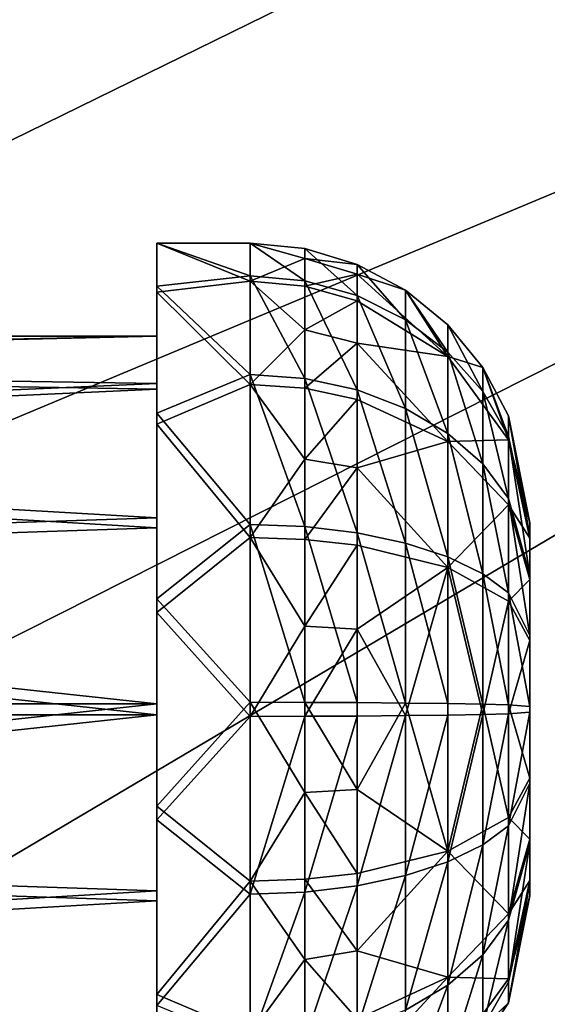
# Model space of a CAD drawing. Header units: metres. Extents: x 0 to 1004, y -708 to 0.
# Tile 58 of 118: x 271 to 300, y -163 to -110. Entities that reach past the tile are written whole.
import ezdxf

# ---------------------------------------------------------------- set-up
doc = ezdxf.new("R2010")
doc.units = ezdxf.units.M

msp = doc.modelspace()

# ---------------------------------------------------------------- linework, layer by layer
at = {"layer": 'top0123419'}
for points in [[(278.833527, -124.170227, 1816.987549), (278.833527, -121.858116, 1806.10437), (278.833527, -126.857552, 1806.179688)], [(278.833527, -121.858116, 1806.10437), (278.833527, -124.497009, 1795.295776), (278.833527, -126.857552, 1806.179688)], [(283.833527, -121.858116, 1806.10437), (283.833527, -123.905029, 1796.567017), (278.833527, -121.858116, 1806.10437)], [(283.833527, -123.905029, 1796.567017), (278.833527, -124.497009, 1795.295776), (278.833527, -121.858116, 1806.10437)], [(283.833527, -121.858116, 1806.10437), (278.833527, -121.858116, 1806.10437), (283.833527, -123.616806, 1815.698975)], [(278.833527, -121.858116, 1806.10437), (278.833527, -124.170227, 1816.987549), (283.833527, -123.616806, 1815.698975)], [(286.759857, -122.146309, 1806.108643), (283.833527, -121.858116, 1806.10437), (286.759857, -123.884712, 1815.592773)], [(283.833527, -121.858116, 1806.10437), (283.833527, -123.616806, 1815.698975), (286.759857, -123.884712, 1815.592773)], [(283.833527, -123.905029, 1796.567017), (283.833527, -121.858116, 1806.10437), (286.759857, -122.693703, 1801.29541)], [(286.759857, -122.693703, 1801.29541), (283.833527, -121.858116, 1806.10437), (286.759857, -122.146309, 1806.108643)], [(289.573761, -122.999794, 1806.121582), (286.759857, -122.146309, 1806.108643), (289.573761, -124.678154, 1815.277954)], [(286.759857, -122.146309, 1806.108643), (286.759857, -123.884712, 1815.592773), (289.573761, -124.678154, 1815.277954)], [(286.759857, -122.146309, 1806.108643), (289.573761, -122.999794, 1806.121582), (286.759857, -122.693703, 1801.29541)], [(286.759857, -124.169617, 1796.681274), (283.833527, -123.905029, 1796.567017), (286.759857, -122.693703, 1801.29541)], [(289.573761, -122.999794, 1806.121582), (289.573761, -123.52829, 1801.474487), (286.759857, -122.693703, 1801.29541)], [(286.759857, -122.693703, 1801.29541), (289.573761, -123.52829, 1801.474487), (286.759857, -124.169617, 1796.681274)], [(292.167053, -124.385788, 1806.142456), (289.573761, -122.999794, 1806.121582), (292.167053, -125.966637, 1814.766846)], [(289.573761, -122.999794, 1806.121582), (289.573761, -124.678154, 1815.277954), (292.167053, -125.966637, 1814.766846)], [(289.573761, -123.52829, 1801.474487), (289.573761, -122.999794, 1806.121582), (292.167053, -124.385788, 1806.142456)], [(283.833527, -123.616806, 1815.698975), (278.833527, -124.170227, 1816.987549), (283.833527, -128.91333, 1823.890259)], [(283.833527, -123.905029, 1796.567017), (283.833527, -129.445908, 1788.53894), (278.833527, -124.497009, 1795.295776)], [(286.759857, -123.884712, 1815.592773), (283.833527, -123.616806, 1815.698975), (286.759857, -129.120178, 1823.689575)], [(283.833527, -123.616806, 1815.698975), (283.833527, -128.91333, 1823.890259), (286.759857, -129.120178, 1823.689575)], [(283.833527, -129.445908, 1788.53894), (283.833527, -123.905029, 1796.567017), (286.759857, -126.517326, 1792.443848)], [(283.833527, -123.905029, 1796.567017), (286.759857, -124.169617, 1796.681274), (286.759857, -126.517326, 1792.443848)], [(286.759857, -124.169617, 1796.681274), (289.573761, -123.52829, 1801.474487), (289.573761, -124.953217, 1797.019775)], [(289.573761, -124.678154, 1815.277954), (286.759857, -123.884712, 1815.592773), (289.573761, -129.732788, 1823.095215)], [(286.759857, -123.884712, 1815.592773), (286.759857, -129.120178, 1823.689575), (289.573761, -129.732788, 1823.095215)], [(289.573761, -124.953217, 1797.019775), (289.573761, -123.52829, 1801.474487), (294.440125, -127.93821, 1798.309204)], [(294.440125, -127.93821, 1798.309204), (289.573761, -123.52829, 1801.474487), (292.167053, -124.385788, 1806.142456)], [(278.833527, -130.975388, 1825.789673), (278.833527, -124.170227, 1816.987549), (278.833527, -129.386108, 1816.218872)], [(278.833527, -129.386108, 1816.218872), (278.833527, -124.170227, 1816.987549), (278.833527, -126.857552, 1806.179688)], [(278.833527, -124.170227, 1816.987549), (278.833527, -130.975388, 1825.789673), (283.833527, -128.91333, 1823.890259)], [(278.833527, -126.857552, 1806.179688), (278.833527, -124.497009, 1795.295776), (278.833527, -129.687378, 1796.221191)], [(278.833527, -124.497009, 1795.295776), (278.833527, -131.56424, 1786.702515), (278.833527, -129.687378, 1796.221191)], [(283.833527, -129.445908, 1788.53894), (278.833527, -131.56424, 1786.702515), (278.833527, -124.497009, 1795.295776)], [(286.759857, -126.517326, 1792.443848), (286.759857, -124.169617, 1796.681274), (289.573761, -124.953217, 1797.019775)], [(294.440125, -126.251022, 1806.170532), (292.167053, -124.385788, 1806.142456), (294.440125, -127.700638, 1814.079102)], [(292.167053, -124.385788, 1806.142456), (292.167053, -125.966637, 1814.766846), (294.440125, -127.700638, 1814.079102)], [(292.167053, -124.385788, 1806.142456), (294.440125, -126.251022, 1806.170532), (294.440125, -127.93821, 1798.309204)], [(286.759857, -126.517326, 1792.443848), (289.573761, -124.953217, 1797.019775), (289.573761, -127.219833, 1792.928711)], [(292.167053, -125.966637, 1814.766846), (289.573761, -124.678154, 1815.277954), (292.167053, -130.727585, 1822.129883)], [(289.573761, -124.678154, 1815.277954), (289.573761, -129.732788, 1823.095215), (292.167053, -130.727585, 1822.129883)], [(289.573761, -127.219833, 1792.928711), (289.573761, -124.953217, 1797.019775), (294.440125, -127.93821, 1798.309204)], [(294.440125, -127.700638, 1814.079102), (292.167053, -125.966637, 1814.766846), (294.440125, -132.066376, 1820.830811)], [(292.167053, -125.966637, 1814.766846), (292.167053, -130.727585, 1822.129883), (294.440125, -132.066376, 1820.830811)], [(283.833527, -129.445908, 1788.53894), (286.759857, -126.517326, 1792.443848), (286.759857, -129.646622, 1788.74585)], [(286.759857, -129.646622, 1788.74585), (286.759857, -126.517326, 1792.443848), (289.573761, -127.219833, 1792.928711)], [(296.305573, -128.523804, 1806.204712), (294.440125, -126.251022, 1806.170532), (296.305573, -129.813522, 1813.240967)], [(294.440125, -126.251022, 1806.170532), (294.440125, -127.700638, 1814.079102), (296.305573, -129.813522, 1813.240967)], [(294.440125, -126.251022, 1806.170532), (296.305573, -128.523804, 1806.204712), (294.440125, -127.93821, 1798.309204)], [(208.330994, -126.857552, 1806.179688), (208.330994, -128.264648, 1813.855347), (278.833527, -126.857552, 1806.179688)], [(208.330994, -128.264648, 1813.855347), (278.833527, -129.386108, 1816.218872), (278.833527, -126.857552, 1806.179688)], [(208.330994, -126.857552, 1806.179688), (278.833527, -126.857552, 1806.179688), (208.330994, -128.495087, 1798.549805)], [(278.833527, -126.857552, 1806.179688), (278.833527, -129.687378, 1796.221191), (208.330994, -128.495087, 1798.549805)], [(286.759857, -129.646622, 1788.74585), (289.573761, -127.219833, 1792.928711), (289.573761, -130.241028, 1789.358398)], [(289.573761, -127.219833, 1792.928711), (294.440125, -127.93821, 1798.309204), (294.440125, -132.505356, 1791.692017)], [(289.573761, -127.219833, 1792.928711), (294.440125, -132.505356, 1791.692017), (289.573761, -130.241028, 1789.358398)], [(296.305573, -129.813522, 1813.240967), (294.440125, -127.700638, 1814.079102), (296.305573, -133.697693, 1819.247925)], [(294.440125, -127.700638, 1814.079102), (294.440125, -132.066376, 1820.830811), (296.305573, -133.697693, 1819.247925)], [(294.440125, -127.93821, 1798.309204), (296.305573, -128.523804, 1806.204712), (297.691711, -132.405579, 1800.239014)], [(294.440125, -127.93821, 1798.309204), (297.691711, -132.405579, 1800.239014), (294.440125, -132.505356, 1791.692017)], [(208.330994, -128.264648, 1813.855347), (208.330994, -132.501816, 1820.408325), (278.833527, -129.386108, 1816.218872)], [(208.330994, -128.495087, 1798.549805), (278.833527, -129.687378, 1796.221191), (208.330994, -132.927811, 1792.127441)], [(297.691711, -131.116821, 1806.243774), (296.305573, -128.523804, 1806.204712), (297.691711, -132.224106, 1812.284668)], [(296.305573, -128.523804, 1806.204712), (296.305573, -129.813522, 1813.240967), (297.691711, -132.224106, 1812.284668)], [(296.305573, -128.523804, 1806.204712), (297.691711, -131.116821, 1806.243774), (297.691711, -132.405579, 1800.239014)], [(283.833527, -128.91333, 1823.890259), (278.833527, -130.975388, 1825.789673), (283.833527, -136.94136, 1829.431152)], [(286.759857, -137.055664, 1829.166626), (283.833527, -128.91333, 1823.890259), (283.833527, -136.94136, 1829.431152)], [(286.759857, -129.120178, 1823.689575), (283.833527, -128.91333, 1823.890259), (286.759857, -137.055664, 1829.166626)], [(289.573761, -129.732788, 1823.095215), (286.759857, -129.120178, 1823.689575), (289.573761, -137.39415, 1828.382935)], [(286.759857, -129.120178, 1823.689575), (286.759857, -137.055664, 1829.166626), (289.573761, -137.39415, 1828.382935)], [(208.330994, -132.501816, 1820.408325), (278.833527, -136.59552, 1823.648804), (278.833527, -129.386108, 1816.218872)], [(278.833527, -129.687378, 1796.221191), (278.833527, -137.117325, 1789.011719), (208.330994, -132.927811, 1792.127441)], [(278.833527, -136.59552, 1823.648804), (278.833527, -130.975388, 1825.789673), (278.833527, -129.386108, 1816.218872)], [(283.833527, -129.445908, 1788.53894), (283.833527, -137.637207, 1783.242432), (278.833527, -131.56424, 1786.702515)], [(278.833527, -129.687378, 1796.221191), (278.833527, -131.56424, 1786.702515), (278.833527, -137.117325, 1789.011719)], [(283.833527, -137.637207, 1783.242432), (283.833527, -129.445908, 1788.53894), (286.759857, -133.437225, 1785.72937)], [(286.759857, -133.437225, 1785.72937), (283.833527, -129.445908, 1788.53894), (286.759857, -129.646622, 1788.74585)], [(286.759857, -129.646622, 1788.74585), (289.573761, -130.241028, 1789.358398), (286.759857, -133.437225, 1785.72937)], [(292.167053, -130.727585, 1822.129883), (289.573761, -129.732788, 1823.095215), (292.167053, -137.943848, 1827.110474)], [(289.573761, -129.732788, 1823.095215), (289.573761, -137.39415, 1828.382935), (292.167053, -137.943848, 1827.110474)], [(297.691711, -132.224106, 1812.284668), (296.305573, -129.813522, 1813.240967), (297.691711, -135.558853, 1817.442017)], [(296.305573, -129.813522, 1813.240967), (296.305573, -133.697693, 1819.247925), (297.691711, -135.558853, 1817.442017)], [(289.573761, -130.241028, 1789.358398), (289.573761, -133.900696, 1786.446167), (286.759857, -133.437225, 1785.72937)], [(289.573761, -130.241028, 1789.358398), (294.440125, -132.505356, 1791.692017), (289.573761, -133.900696, 1786.446167)], [(294.440125, -132.066376, 1820.830811), (292.167053, -130.727585, 1822.129883), (294.440125, -138.683594, 1825.397949)], [(292.167053, -130.727585, 1822.129883), (292.167053, -137.943848, 1827.110474), (294.440125, -138.683594, 1825.397949)], [(278.833527, -140.925751, 1830.767578), (278.833527, -130.975388, 1825.789673), (278.833527, -136.59552, 1823.648804)], [(278.833527, -130.975388, 1825.789673), (278.833527, -140.925751, 1830.767578), (283.833527, -136.94136, 1829.431152)], [(298.833527, -136.856415, 1806.330322), (297.691711, -131.116821, 1806.243774), (298.833527, -137.559891, 1810.168213)], [(297.691711, -131.116821, 1806.243774), (297.691711, -132.224106, 1812.284668), (298.833527, -137.559891, 1810.168213)], [(297.691711, -131.116821, 1806.243774), (298.833527, -136.856415, 1806.330322), (297.691711, -132.405579, 1800.239014)], [(278.833527, -131.56424, 1786.702515), (278.833527, -141.660034, 1782.026733), (278.833527, -137.117325, 1789.011719)], [(283.833527, -137.637207, 1783.242432), (278.833527, -141.660034, 1782.026733), (278.833527, -131.56424, 1786.702515)], [(296.305573, -133.697693, 1819.247925), (294.440125, -132.066376, 1820.830811), (296.305573, -139.584991, 1823.311279)], [(294.440125, -132.066376, 1820.830811), (294.440125, -138.683594, 1825.397949), (296.305573, -139.584991, 1823.311279)], [(297.691711, -132.405579, 1800.239014), (297.691711, -135.894165, 1795.184448), (294.440125, -132.505356, 1791.692017)], [(298.833527, -137.559891, 1810.168213), (297.691711, -132.224106, 1812.284668), (298.833527, -139.678497, 1813.444702)], [(297.691711, -132.224106, 1812.284668), (297.691711, -135.558853, 1817.442017), (298.833527, -139.678497, 1813.444702)], [(298.833527, -136.856415, 1806.330322), (298.833527, -137.675186, 1802.515381), (297.691711, -132.405579, 1800.239014)], [(297.691711, -132.405579, 1800.239014), (298.833527, -137.675186, 1802.515381), (297.691711, -135.894165, 1795.184448)], [(208.330994, -132.501816, 1820.408325), (208.330994, -138.924194, 1824.841064), (278.833527, -136.59552, 1823.648804)], [(208.330994, -132.927811, 1792.127441), (278.833527, -137.117325, 1789.011719), (208.330994, -139.480835, 1787.890137)], [(294.440125, -132.505356, 1791.692017), (294.440125, -139.257156, 1787.326294), (289.573761, -133.900696, 1786.446167)], [(297.691711, -135.894165, 1795.184448), (294.440125, -139.257156, 1787.326294), (294.440125, -132.505356, 1791.692017)], [(286.759857, -137.743469, 1783.510376), (283.833527, -137.637207, 1783.242432), (286.759857, -133.437225, 1785.72937)], [(286.759857, -133.437225, 1785.72937), (289.573761, -133.900696, 1786.446167), (286.759857, -137.743469, 1783.510376)], [(289.573761, -133.900696, 1786.446167), (289.573761, -138.058212, 1784.303833), (286.759857, -137.743469, 1783.510376)], [(294.440125, -139.257156, 1787.326294), (289.573761, -138.058212, 1784.303833), (289.573761, -133.900696, 1786.446167)], [(297.691711, -135.558853, 1817.442017), (296.305573, -133.697693, 1819.247925), (297.691711, -140.613373, 1820.930664)], [(296.305573, -133.697693, 1819.247925), (296.305573, -139.584991, 1823.311279), (297.691711, -140.613373, 1820.930664)], [(298.833527, -139.678497, 1813.444702), (297.691711, -135.558853, 1817.442017), (298.833527, -142.889709, 1815.661011)], [(297.691711, -135.558853, 1817.442017), (297.691711, -140.613373, 1820.930664), (298.833527, -142.889709, 1815.661011)], [(297.691711, -135.894165, 1795.184448), (297.691711, -141.051483, 1791.849731), (294.440125, -139.257156, 1787.326294)], [(298.833527, -137.675186, 1802.515381), (298.833527, -139.891525, 1799.304199), (297.691711, -135.894165, 1795.184448)], [(297.691711, -135.894165, 1795.184448), (298.833527, -139.891525, 1799.304199), (297.691711, -141.051483, 1791.849731)], [(208.330994, -138.924194, 1824.841064), (278.833527, -146.554016, 1826.478638), (278.833527, -136.59552, 1823.648804)], [(278.833527, -146.554016, 1826.478638), (278.833527, -140.925751, 1830.767578), (278.833527, -136.59552, 1823.648804)], [(278.833527, -137.117325, 1789.011719), (278.833527, -147.156555, 1786.483154), (208.330994, -139.480835, 1787.890137)], [(283.833527, -136.94136, 1829.431152), (278.833527, -140.925751, 1830.767578), (283.833527, -146.478699, 1831.478027)], [(278.833527, -137.117325, 1789.011719), (278.833527, -141.660034, 1782.026733), (278.833527, -147.156555, 1786.483154)], [(286.759857, -146.483047, 1831.189941), (286.759857, -137.055664, 1829.166626), (283.833527, -136.94136, 1829.431152)], [(283.833527, -136.94136, 1829.431152), (283.833527, -146.478699, 1831.478027), (286.759857, -146.483047, 1831.189941)], [(289.573761, -146.495895, 1830.336426), (286.759857, -137.055664, 1829.166626), (286.759857, -146.483047, 1831.189941)], [(289.573761, -137.39415, 1828.382935), (286.759857, -137.055664, 1829.166626), (289.573761, -146.495895, 1830.336426)], [(298.833527, -137.559891, 1810.168213), (298.833527, -156.854141, 1806.631592), (298.833527, -136.856415, 1806.330322)], [(298.833527, -156.854141, 1806.631592), (298.833527, -156.150681, 1802.793701), (298.833527, -136.856415, 1806.330322)], [(298.833527, -136.856415, 1806.330322), (298.833527, -156.150681, 1802.793701), (298.833527, -137.675186, 1802.515381)], [(283.833527, -137.637207, 1783.242432), (283.833527, -147.231873, 1781.483765), (278.833527, -141.660034, 1782.026733)], [(286.759857, -142.399887, 1782.174072), (283.833527, -137.637207, 1783.242432), (286.759857, -137.743469, 1783.510376)], [(286.759857, -142.399887, 1782.174072), (283.833527, -147.231873, 1781.483765), (283.833527, -137.637207, 1783.242432)], [(289.573761, -138.058212, 1784.303833), (286.759857, -142.399887, 1782.174072), (286.759857, -137.743469, 1783.510376)], [(292.167053, -137.943848, 1827.110474), (289.573761, -137.39415, 1828.382935), (292.167053, -146.516785, 1828.950439)], [(289.573761, -137.39415, 1828.382935), (289.573761, -146.495895, 1830.336426), (292.167053, -146.516785, 1828.950439)], [(298.833527, -139.678497, 1813.444702), (298.833527, -156.035385, 1810.446533), (298.833527, -137.559891, 1810.168213)], [(298.833527, -156.035385, 1810.446533), (298.833527, -156.854141, 1806.631592), (298.833527, -137.559891, 1810.168213)], [(298.833527, -156.150681, 1802.793701), (298.833527, -154.032059, 1799.517212), (298.833527, -137.675186, 1802.515381)], [(298.833527, -137.675186, 1802.515381), (298.833527, -154.032059, 1799.517212), (298.833527, -139.891525, 1799.304199)], [(289.573761, -142.553787, 1783.013672), (286.759857, -142.399887, 1782.174072), (289.573761, -138.058212, 1784.303833)], [(294.440125, -139.257156, 1787.326294), (289.573761, -142.553787, 1783.013672), (289.573761, -138.058212, 1784.303833)], [(294.440125, -138.683594, 1825.397949), (292.167053, -137.943848, 1827.110474), (294.440125, -146.544876, 1827.085205)], [(292.167053, -137.943848, 1827.110474), (292.167053, -146.516785, 1828.950439), (294.440125, -146.544876, 1827.085205)], [(296.305573, -139.584991, 1823.311279), (294.440125, -138.683594, 1825.397949), (296.305573, -146.579117, 1824.812378)], [(294.440125, -138.683594, 1825.397949), (294.440125, -146.544876, 1827.085205), (296.305573, -146.579117, 1824.812378)], [(208.330994, -138.924194, 1824.841064), (208.330994, -146.554031, 1826.478638), (278.833527, -146.554016, 1826.478638)], [(292.167053, -147.193787, 1784.011475), (289.573761, -142.553787, 1783.013672), (294.440125, -139.257156, 1787.326294)], [(294.440125, -147.165695, 1785.876709), (292.167053, -147.193787, 1784.011475), (294.440125, -139.257156, 1787.326294)], [(294.440125, -147.165695, 1785.876709), (294.440125, -139.257156, 1787.326294), (296.305573, -147.131454, 1788.149414)], [(294.440125, -139.257156, 1787.326294), (297.691711, -141.051483, 1791.849731), (296.305573, -147.131454, 1788.149414)], [(208.330994, -139.480835, 1787.890137), (278.833527, -147.156555, 1786.483154), (208.330994, -147.156555, 1786.483276)], [(297.691711, -140.613373, 1820.930664), (296.305573, -139.584991, 1823.311279), (297.691711, -146.618179, 1822.21936)], [(296.305573, -139.584991, 1823.311279), (296.305573, -146.579117, 1824.812378), (297.691711, -146.618179, 1822.21936)], [(298.833527, -142.889709, 1815.661011), (298.833527, -153.819031, 1813.657715), (298.833527, -139.678497, 1813.444702)], [(298.833527, -153.819031, 1813.657715), (298.833527, -156.035385, 1810.446533), (298.833527, -139.678497, 1813.444702)], [(298.833527, -139.891525, 1799.304199), (298.833527, -143.168045, 1797.185547), (297.691711, -141.051483, 1791.849731)], [(298.833527, -154.032059, 1799.517212), (298.833527, -150.820847, 1797.300781), (298.833527, -139.891525, 1799.304199)], [(298.833527, -139.891525, 1799.304199), (298.833527, -150.820847, 1797.300781), (298.833527, -143.168045, 1797.185547)], [(278.833527, -152.050537, 1830.935181), (278.833527, -140.925751, 1830.767578), (278.833527, -146.554016, 1826.478638)], [(278.833527, -140.925751, 1830.767578), (278.833527, -152.050537, 1830.935181), (283.833527, -146.478699, 1831.478027)], [(298.833527, -142.889709, 1815.661011), (297.691711, -140.613373, 1820.930664), (298.833527, -146.704651, 1816.479736)], [(297.691711, -140.613373, 1820.930664), (297.691711, -146.618179, 1822.21936), (298.833527, -146.704651, 1816.479736)], [(296.305573, -147.131454, 1788.149414), (297.691711, -141.051483, 1791.849731), (297.691711, -147.092392, 1790.742432)], [(297.691711, -141.051483, 1791.849731), (298.833527, -143.168045, 1797.185547), (297.691711, -147.092392, 1790.742432)], [(278.833527, -141.660034, 1782.026733), (278.833527, -152.784821, 1782.194336), (278.833527, -147.156555, 1786.483154)], [(283.833527, -147.231873, 1781.483765), (278.833527, -152.784821, 1782.194336), (278.833527, -141.660034, 1782.026733)], [(286.759857, -147.227524, 1781.771973), (283.833527, -147.231873, 1781.483765), (286.759857, -142.399887, 1782.174072)], [(289.573761, -142.553787, 1783.013672), (286.759857, -147.227524, 1781.771973), (286.759857, -142.399887, 1782.174072)], [(289.573761, -147.214676, 1782.625488), (286.759857, -147.227524, 1781.771973), (289.573761, -142.553787, 1783.013672)], [(292.167053, -147.193787, 1784.011475), (289.573761, -147.214676, 1782.625488), (289.573761, -142.553787, 1783.013672)], [(298.833527, -146.704651, 1816.479736), (298.833527, -150.542511, 1815.776367), (298.833527, -142.889709, 1815.661011)], [(298.833527, -150.542511, 1815.776367), (298.833527, -153.819031, 1813.657715), (298.833527, -142.889709, 1815.661011)], [(298.833527, -143.168045, 1797.185547), (298.833527, -147.00592, 1796.482056), (297.691711, -147.092392, 1790.742432)], [(298.833527, -150.820847, 1797.300781), (298.833527, -147.00592, 1796.482056), (298.833527, -143.168045, 1797.185547)], [(208.330994, -146.554031, 1826.478638), (208.330994, -154.229721, 1825.071655), (278.833527, -146.554016, 1826.478638)], [(278.833527, -146.554016, 1826.478638), (208.330994, -154.229721, 1825.071655), (278.833527, -156.593246, 1823.950073)], [(283.833527, -146.478699, 1831.478027), (278.833527, -152.050537, 1830.935181), (283.833527, -156.073364, 1829.71936)], [(278.833527, -156.593246, 1823.950073), (278.833527, -152.050537, 1830.935181), (278.833527, -146.554016, 1826.478638)], [(283.833527, -146.478699, 1831.478027), (286.759857, -151.310669, 1830.78772), (286.759857, -146.483047, 1831.189941)], [(283.833527, -146.478699, 1831.478027), (283.833527, -156.073364, 1829.71936), (286.759857, -151.310669, 1830.78772)], [(289.573761, -151.156784, 1829.94812), (289.573761, -146.495895, 1830.336426), (286.759857, -146.483047, 1831.189941)], [(286.759857, -146.483047, 1831.189941), (286.759857, -151.310669, 1830.78772), (289.573761, -151.156784, 1829.94812)], [(292.167053, -146.516785, 1828.950439), (289.573761, -146.495895, 1830.336426), (289.573761, -151.156784, 1829.94812)], [(294.440125, -154.453415, 1825.63562), (292.167053, -146.516785, 1828.950439), (289.573761, -151.156784, 1829.94812)], [(294.440125, -146.544876, 1827.085205), (292.167053, -146.516785, 1828.950439), (294.440125, -154.453415, 1825.63562)], [(296.305573, -146.579117, 1824.812378), (294.440125, -146.544876, 1827.085205), (294.440125, -154.453415, 1825.63562)], [(296.305573, -146.579117, 1824.812378), (294.440125, -154.453415, 1825.63562), (297.691711, -152.659073, 1821.112061)], [(297.691711, -146.618179, 1822.21936), (296.305573, -146.579117, 1824.812378), (297.691711, -152.659073, 1821.112061)], [(298.833527, -146.704651, 1816.479736), (297.691711, -146.618179, 1822.21936), (298.833527, -150.542511, 1815.776367)], [(297.691711, -146.618179, 1822.21936), (297.691711, -152.659073, 1821.112061), (298.833527, -150.542511, 1815.776367)], [(278.833527, -147.156555, 1786.483154), (208.330994, -154.786392, 1788.120728), (208.330994, -147.156555, 1786.483276)], [(278.833527, -147.156555, 1786.483154), (278.833527, -157.115051, 1789.312988), (208.330994, -154.786392, 1788.120728)], [(278.833527, -147.156555, 1786.483154), (278.833527, -152.784821, 1782.194336), (278.833527, -157.115051, 1789.312988)], [(283.833527, -147.231873, 1781.483765), (283.833527, -156.769196, 1783.53064), (278.833527, -152.784821, 1782.194336)], [(286.759857, -156.654907, 1783.795288), (283.833527, -156.769196, 1783.53064), (286.759857, -147.227524, 1781.771973)], [(283.833527, -156.769196, 1783.53064), (283.833527, -147.231873, 1781.483765), (286.759857, -147.227524, 1781.771973)], [(289.573761, -156.316406, 1784.578857), (286.759857, -156.654907, 1783.795288), (289.573761, -147.214676, 1782.625488)], [(286.759857, -156.654907, 1783.795288), (286.759857, -147.227524, 1781.771973), (289.573761, -147.214676, 1782.625488)], [(292.167053, -155.766724, 1785.851318), (289.573761, -156.316406, 1784.578857), (292.167053, -147.193787, 1784.011475)], [(289.573761, -156.316406, 1784.578857), (289.573761, -147.214676, 1782.625488), (292.167053, -147.193787, 1784.011475)], [(294.440125, -155.026978, 1787.563843), (292.167053, -155.766724, 1785.851318), (294.440125, -147.165695, 1785.876709)], [(292.167053, -155.766724, 1785.851318), (292.167053, -147.193787, 1784.011475), (294.440125, -147.165695, 1785.876709)], [(294.440125, -147.165695, 1785.876709), (296.305573, -147.131454, 1788.149414), (294.440125, -155.026978, 1787.563843)], [(296.305573, -147.131454, 1788.149414), (296.305573, -154.12558, 1789.650513), (294.440125, -155.026978, 1787.563843)], [(296.305573, -154.12558, 1789.650513), (297.691711, -147.092392, 1790.742432), (297.691711, -153.097183, 1792.03125)], [(296.305573, -147.131454, 1788.149414), (297.691711, -147.092392, 1790.742432), (296.305573, -154.12558, 1789.650513)], [(297.691711, -147.092392, 1790.742432), (298.833527, -147.00592, 1796.482056), (297.691711, -153.097183, 1792.03125)], [(298.833527, -147.00592, 1796.482056), (298.833527, -150.820847, 1797.300781), (297.691711, -153.097183, 1792.03125)], [(298.833527, -150.542511, 1815.776367), (297.691711, -152.659073, 1821.112061), (298.833527, -153.819031, 1813.657715)], [(297.691711, -153.097183, 1792.03125), (298.833527, -150.820847, 1797.300781), (297.691711, -158.151718, 1795.519775)], [(298.833527, -150.820847, 1797.300781), (298.833527, -154.032059, 1799.517212), (297.691711, -158.151718, 1795.519775)], [(283.833527, -156.073364, 1829.71936), (286.759857, -155.967087, 1829.451538), (286.759857, -151.310669, 1830.78772)], [(286.759857, -151.310669, 1830.78772), (289.573761, -155.652359, 1828.658081), (289.573761, -151.156784, 1829.94812)], [(286.759857, -151.310669, 1830.78772), (286.759857, -155.967087, 1829.451538), (289.573761, -155.652359, 1828.658081)], [(289.573761, -151.156784, 1829.94812), (289.573761, -155.652359, 1828.658081), (294.440125, -154.453415, 1825.63562)], [(278.833527, -162.146332, 1826.259277), (278.833527, -152.050537, 1830.935181), (278.833527, -156.593246, 1823.950073)], [(278.833527, -152.050537, 1830.935181), (278.833527, -162.146332, 1826.259277), (283.833527, -156.073364, 1829.71936)], [(278.833527, -152.784821, 1782.194336), (278.833527, -162.735184, 1787.172119), (278.833527, -157.115051, 1789.312988)], [(283.833527, -156.769196, 1783.53064), (278.833527, -162.735184, 1787.172119), (278.833527, -152.784821, 1782.194336)], [(297.691711, -152.659073, 1821.112061), (294.440125, -154.453415, 1825.63562), (297.691711, -157.816406, 1817.777344)], [(297.691711, -152.659073, 1821.112061), (297.691711, -157.816406, 1817.777344), (298.833527, -153.819031, 1813.657715)], [(296.305573, -160.012878, 1793.713867), (296.305573, -154.12558, 1789.650513), (297.691711, -153.097183, 1792.03125)], [(297.691711, -158.151718, 1795.519775), (296.305573, -160.012878, 1793.713867), (297.691711, -153.097183, 1792.03125)], [(294.440125, -155.026978, 1787.563843), (296.305573, -154.12558, 1789.650513), (294.440125, -161.64418, 1792.130981)], [(296.305573, -154.12558, 1789.650513), (296.305573, -160.012878, 1793.713867), (294.440125, -161.64418, 1792.130981)], [(298.833527, -153.819031, 1813.657715), (297.691711, -157.816406, 1817.777344), (298.833527, -156.035385, 1810.446533)], [(297.691711, -158.151718, 1795.519775), (298.833527, -154.032059, 1799.517212), (297.691711, -161.486465, 1800.677124)], [(298.833527, -154.032059, 1799.517212), (298.833527, -156.150681, 1802.793701), (297.691711, -161.486465, 1800.677124)], [(208.330994, -154.229721, 1825.071655), (208.330994, -160.782745, 1820.834473), (278.833527, -156.593246, 1823.950073)], [(289.573761, -155.652359, 1828.658081), (289.573761, -159.80986, 1826.515747), (294.440125, -154.453415, 1825.63562)], [(294.440125, -154.453415, 1825.63562), (289.573761, -159.80986, 1826.515747), (294.440125, -161.205215, 1821.269775)], [(294.440125, -154.453415, 1825.63562), (294.440125, -161.205215, 1821.269775), (297.691711, -157.816406, 1817.777344)], [(278.833527, -157.115051, 1789.312988), (208.330994, -161.208817, 1792.553467), (208.330994, -154.786392, 1788.120728)], [(294.440125, -161.64418, 1792.130981), (292.167053, -162.982971, 1790.831909), (294.440125, -155.026978, 1787.563843)], [(292.167053, -162.982971, 1790.831909), (292.167053, -155.766724, 1785.851318), (294.440125, -155.026978, 1787.563843)], [(286.759857, -155.967087, 1829.451538), (289.573761, -159.80986, 1826.515747), (289.573761, -155.652359, 1828.658081)], [(283.833527, -156.073364, 1829.71936), (278.833527, -162.146332, 1826.259277), (283.833527, -164.264664, 1824.422852)], [(286.759857, -155.967087, 1829.451538), (283.833527, -156.073364, 1829.71936), (286.759857, -160.273346, 1827.232544)], [(283.833527, -156.073364, 1829.71936), (283.833527, -164.264664, 1824.422852), (286.759857, -160.273346, 1827.232544)], [(286.759857, -160.273346, 1827.232544), (289.573761, -159.80986, 1826.515747), (286.759857, -155.967087, 1829.451538)], [(292.167053, -162.982971, 1790.831909), (289.573761, -163.977783, 1789.866699), (292.167053, -155.766724, 1785.851318)], [(289.573761, -163.977783, 1789.866699), (289.573761, -156.316406, 1784.578857), (292.167053, -155.766724, 1785.851318)], [(297.691711, -157.816406, 1817.777344), (297.691711, -161.304993, 1812.722778), (298.833527, -156.035385, 1810.446533)], [(298.833527, -156.035385, 1810.446533), (297.691711, -161.304993, 1812.722778), (298.833527, -156.854141, 1806.631592)], [(297.691711, -161.486465, 1800.677124), (298.833527, -156.150681, 1802.793701), (297.691711, -162.59375, 1806.718018)], [(298.833527, -156.150681, 1802.793701), (298.833527, -156.854141, 1806.631592), (297.691711, -162.59375, 1806.718018)], [(278.833527, -156.593246, 1823.950073), (208.330994, -160.782745, 1820.834473), (278.833527, -164.023193, 1816.740723)], [(278.833527, -164.023193, 1816.740723), (278.833527, -162.146332, 1826.259277), (278.833527, -156.593246, 1823.950073)], [(286.759857, -164.590378, 1789.272217), (283.833527, -164.797226, 1789.071533), (286.759857, -156.654907, 1783.795288)], [(283.833527, -164.797226, 1789.071533), (283.833527, -156.769196, 1783.53064), (286.759857, -156.654907, 1783.795288)], [(289.573761, -163.977783, 1789.866699), (286.759857, -164.590378, 1789.272217), (289.573761, -156.316406, 1784.578857)], [(286.759857, -164.590378, 1789.272217), (286.759857, -156.654907, 1783.795288), (289.573761, -156.316406, 1784.578857)], [(278.833527, -157.115051, 1789.312988), (278.833527, -164.324463, 1796.74292), (208.330994, -161.208817, 1792.553467)], [(283.833527, -156.769196, 1783.53064), (283.833527, -164.797226, 1789.071533), (278.833527, -162.735184, 1787.172119)], [(278.833527, -157.115051, 1789.312988), (278.833527, -162.735184, 1787.172119), (278.833527, -164.324463, 1796.74292)], [(297.691711, -161.304993, 1812.722778), (297.691711, -162.59375, 1806.718018), (298.833527, -156.854141, 1806.631592)], [(297.691711, -157.816406, 1817.777344), (294.440125, -161.205215, 1821.269775), (297.691711, -161.304993, 1812.722778)], [(297.691711, -161.486465, 1800.677124), (296.305573, -163.897034, 1799.720947), (297.691711, -158.151718, 1795.519775)], [(296.305573, -163.897034, 1799.720947), (296.305573, -160.012878, 1793.713867), (297.691711, -158.151718, 1795.519775)], [(289.573761, -163.469528, 1823.603394), (289.573761, -159.80986, 1826.515747), (286.759857, -160.273346, 1827.232544)], [(289.573761, -159.80986, 1826.515747), (289.573761, -163.469528, 1823.603394), (294.440125, -161.205215, 1821.269775)], [(286.759857, -160.273346, 1827.232544), (283.833527, -164.264664, 1824.422852), (286.759857, -164.06395, 1824.216064)], [(286.759857, -164.06395, 1824.216064), (289.573761, -163.469528, 1823.603394), (286.759857, -160.273346, 1827.232544)], [(294.440125, -161.64418, 1792.130981), (296.305573, -160.012878, 1793.713867), (294.440125, -166.009933, 1798.882813)], [(296.305573, -160.012878, 1793.713867), (296.305573, -163.897034, 1799.720947), (294.440125, -166.009933, 1798.882813)], [(208.330994, -160.782745, 1820.834473), (208.330994, -165.215439, 1814.411987), (278.833527, -164.023193, 1816.740723)], [(278.833527, -164.324463, 1796.74292), (208.330994, -165.44603, 1799.106445), (208.330994, -161.208817, 1792.553467)], [(294.440125, -161.205215, 1821.269775), (289.573761, -163.469528, 1823.603394), (289.573761, -166.490738, 1820.033081)], [(289.573761, -166.490738, 1820.033081), (294.440125, -165.772354, 1814.652588), (294.440125, -161.205215, 1821.269775)], [(294.440125, -161.205215, 1821.269775), (294.440125, -165.772354, 1814.652588), (297.691711, -161.304993, 1812.722778)], [(297.691711, -161.304993, 1812.722778), (294.440125, -165.772354, 1814.652588), (297.691711, -162.59375, 1806.718018)], [(297.691711, -161.486465, 1800.677124), (297.691711, -162.59375, 1806.718018), (296.305573, -163.897034, 1799.720947)], [(294.440125, -166.009933, 1798.882813), (292.167053, -167.743927, 1798.194946), (294.440125, -161.64418, 1792.130981)], [(292.167053, -167.743927, 1798.194946), (292.167053, -162.982971, 1790.831909), (294.440125, -161.64418, 1792.130981)], [(278.833527, -169.213562, 1817.666016), (278.833527, -162.146332, 1826.259277), (278.833527, -164.023193, 1816.740723)], [(278.833527, -162.146332, 1826.259277), (278.833527, -169.213562, 1817.666016), (283.833527, -164.264664, 1824.422852)], [(294.440125, -165.772354, 1814.652588), (294.440125, -167.459549, 1806.791382), (297.691711, -162.59375, 1806.718018)], [(297.691711, -162.59375, 1806.718018), (294.440125, -167.459549, 1806.791382), (296.305573, -163.897034, 1799.720947)]]:
    msp.add_3dface(points, dxfattribs=at)
at = {"layer": 'top0123459'}
for points in [[(994.049377, -10, 90), (217.024673, -653.266907, 90), (10, -10, 90)], [(787.024658, -653.266907, 90), (217.024673, -653.266907, 90), (994.049377, -10, 90)], [(262.337708, -69.780937, 117.120087), (64.753654, -187.940216, 115.05761), (310.246368, -71.936363, 117.082466)], [(64.753654, -187.940216, 115.05761), (358.174194, -73.613029, 117.0532), (310.246368, -71.936363, 117.082466)], [(64.753654, -187.940216, 115.05761), (62.34153, -218.630936, 114.521904), (358.174194, -73.613029, 117.0532)], [(62.34153, -218.630936, 114.521904), (406.116364, -74.810768, 117.032295), (358.174194, -73.613029, 117.0532)], [(60.485558, -249.360291, 113.985519), (59.186348, -280.118225, 113.448639), (406.116364, -74.810768, 117.032295)], [(406.116364, -74.810768, 117.032295), (59.186348, -280.118225, 113.448639), (489.911316, -508.234344, 109.46685)], [(62.34153, -218.630936, 114.521904), (60.485558, -249.360291, 113.985519), (406.116364, -74.810768, 117.032295)]]:
    msp.add_3dface(points, dxfattribs=at)

doc.saveas('drawing.dxf')
